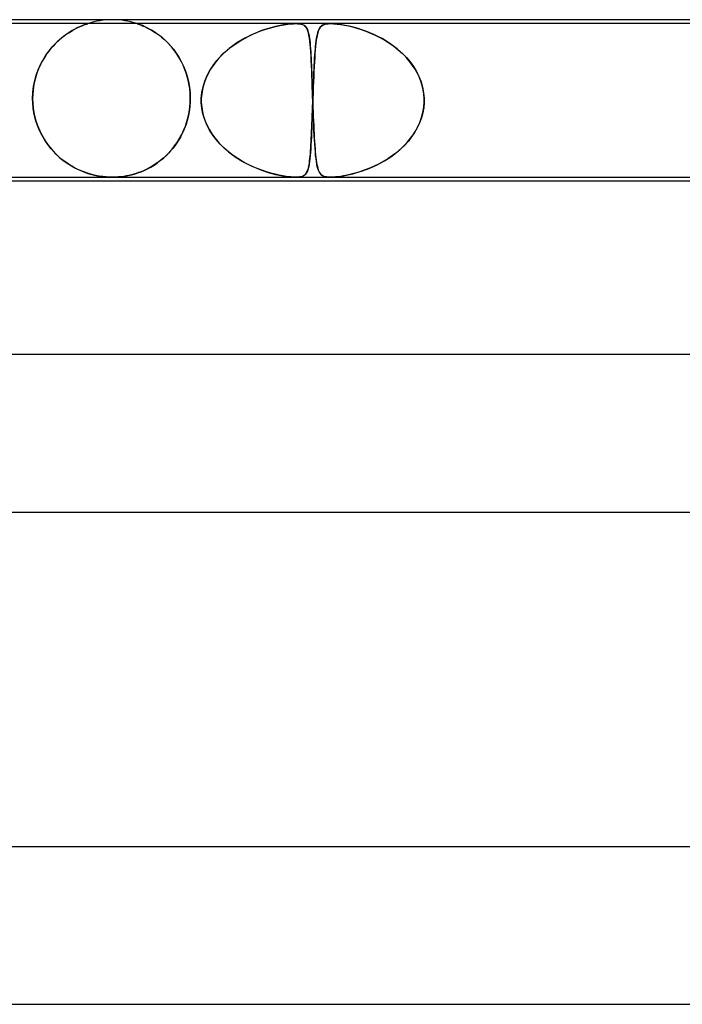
# Model space of a CAD drawing. Header units: millimetres. Extents: x -385 to 385, y -2 to 250.
# Tile 59 of 85: x 82 to 98, y 225 to 250. Entities that reach past the tile are written whole.
import ezdxf

# ---------------------------------------------------------------- set-up
doc = ezdxf.new("R2010")
doc.units = ezdxf.units.MM
doc.layers.add('HIDDEN', color=7, linetype='Continuous')
doc.layers.add('THICK', color=7, linetype='Continuous')

msp = doc.modelspace()

# ---------------------------------------------------------------- linework, layer by layer
at = {"layer": 'HIDDEN'}
for p, q in [((88.654, 249.9), (74.688, 249.9)), ((83.029, 249.751), (82.979, 249.722)), ((82.992, 249.73), (83.071, 249.773)), ((83.077, 249.776), (83.029, 249.751)), ((83.071, 249.773), (83.144, 249.809)), ((83.122, 249.798), (83.077, 249.776)), ((83.165, 249.818), (83.122, 249.798)), ((83.144, 249.809), (83.21, 249.838)), ((83.204, 249.835), (83.165, 249.818)), ((83.239, 249.85), (83.204, 249.835)), ((83.21, 249.838), (83.266, 249.861)), ((83.273, 249.863), (83.239, 249.85)), ((83.266, 249.861), (83.311, 249.878)), ((83.304, 249.875), (83.273, 249.863)), ((83.331, 249.885), (83.304, 249.875)), ((83.311, 249.878), (83.343, 249.889)), ((83.353, 249.893), (83.331, 249.885)), ((83.343, 249.889), (83.364, 249.896)), ((83.368, 249.898), (83.353, 249.893)), ((83.364, 249.896), (83.374, 249.899)), ((83.375, 249.9), (83.368, 249.898)), ((83.374, 249.899), (83.375, 249.9)), ((84.626, 249.9), (84.625, 249.9)), ((84.625, 249.9), (84.628, 249.899)), ((84.632, 249.898), (84.626, 249.9)), ((84.628, 249.899), (84.635, 249.897)), ((84.643, 249.894), (84.632, 249.898)), ((84.635, 249.897), (84.646, 249.893)), ((84.66, 249.888), (84.643, 249.894)), ((84.646, 249.893), (84.663, 249.887)), ((84.684, 249.879), (84.66, 249.888)), ((84.663, 249.887), (84.687, 249.878)), ((84.717, 249.867), (84.684, 249.879)), ((84.687, 249.878), (84.72, 249.866)), ((84.76, 249.85), (84.717, 249.867)), ((84.72, 249.866), (84.764, 249.848)), ((84.809, 249.828), (84.76, 249.85)), ((84.764, 249.848), (84.817, 249.825)), ((84.865, 249.802), (84.809, 249.828)), ((84.817, 249.825), (84.878, 249.796)), ((84.925, 249.771), (84.865, 249.802)), ((84.878, 249.796), (84.943, 249.762)), ((84.991, 249.735), (84.925, 249.771)), ((84.943, 249.762), (85.014, 249.721)), ((87.77, 249.714), (87.896, 249.758)), ((87.96, 249.778), (87.867, 249.748)), ((87.896, 249.758), (88.019, 249.795)), ((88.051, 249.804), (87.96, 249.778)), ((88.019, 249.795), (88.137, 249.826)), ((88.139, 249.827), (88.051, 249.804)), ((88.137, 249.826), (88.25, 249.851)), ((88.223, 249.846), (88.139, 249.827)), ((88.303, 249.862), (88.223, 249.846)), ((88.25, 249.851), (88.356, 249.871)), ((88.38, 249.875), (88.303, 249.862)), ((88.356, 249.871), (88.449, 249.885)), ((88.455, 249.886), (88.38, 249.875)), ((88.449, 249.885), (88.528, 249.894)), ((88.527, 249.894), (88.455, 249.886)), ((88.594, 249.898), (88.527, 249.894)), ((88.528, 249.894), (88.594, 249.898)), ((88.594, 249.898), (88.653, 249.9)), ((88.655, 249.9), (88.594, 249.898)), ((88.653, 249.9), (88.707, 249.898)), ((89.537, 249.9), (88.654, 249.9)), ((88.707, 249.898), (88.655, 249.9)), ((88.707, 249.898), (88.753, 249.894)), ((88.753, 249.894), (88.707, 249.898)), ((88.753, 249.894), (88.793, 249.886)), ((88.796, 249.885), (88.753, 249.894)), ((88.793, 249.886), (88.826, 249.875)), ((88.835, 249.871), (88.796, 249.885)), ((88.826, 249.875), (88.854, 249.862)), ((88.87, 249.851), (88.835, 249.871)), ((88.854, 249.862), (88.877, 249.846)), ((88.899, 249.826), (88.87, 249.851)), ((88.877, 249.846), (88.898, 249.827)), ((88.898, 249.827), (88.917, 249.804)), ((88.923, 249.795), (88.899, 249.826)), ((88.917, 249.804), (88.933, 249.778)), ((88.943, 249.758), (88.923, 249.795)), ((88.933, 249.778), (88.947, 249.748)), ((88.96, 249.714), (88.943, 249.758)), ((89.242, 249.751), (89.225, 249.71)), ((89.239, 249.745), (89.254, 249.776)), ((89.26, 249.787), (89.242, 249.751)), ((89.254, 249.776), (89.271, 249.803)), ((89.282, 249.816), (89.26, 249.787)), ((89.271, 249.803), (89.291, 249.826)), ((89.306, 249.841), (89.282, 249.816)), ((89.291, 249.826), (89.314, 249.847)), ((89.335, 249.861), (89.306, 249.841)), ((89.314, 249.847), (89.343, 249.865)), ((89.371, 249.878), (89.335, 249.861)), ((89.343, 249.865), (89.378, 249.88)), ((89.416, 249.89), (89.371, 249.878)), ((89.378, 249.88), (89.421, 249.891)), ((89.471, 249.897), (89.416, 249.89)), ((89.421, 249.891), (89.473, 249.898)), ((89.537, 249.9), (89.471, 249.897)), ((89.473, 249.898), (89.537, 249.9)), ((89.611, 249.898), (89.537, 249.9)), ((89.537, 249.9), (89.614, 249.897)), ((103.503, 249.9), (89.537, 249.9)), ((89.691, 249.891), (89.611, 249.898)), ((89.614, 249.897), (89.7, 249.89)), ((89.777, 249.88), (89.691, 249.891)), ((89.7, 249.89), (89.793, 249.878)), ((89.866, 249.865), (89.777, 249.88)), ((89.793, 249.878), (89.89, 249.861)), ((89.959, 249.847), (89.866, 249.865)), ((89.89, 249.861), (89.989, 249.841)), ((90.051, 249.826), (89.959, 249.847)), ((89.989, 249.841), (90.091, 249.816)), ((90.142, 249.803), (90.051, 249.826)), ((90.091, 249.816), (90.199, 249.787)), ((90.235, 249.776), (90.142, 249.803)), ((90.199, 249.787), (90.312, 249.751)), ((90.332, 249.745), (90.235, 249.776)), ((90.312, 249.751), (90.429, 249.71)), ((82.647, 249.481), (82.735, 249.555)), ((82.71, 249.535), (82.655, 249.488)), ((82.765, 249.579), (82.71, 249.535)), ((82.735, 249.555), (82.822, 249.621)), ((82.82, 249.619), (82.765, 249.579)), ((82.874, 249.657), (82.82, 249.619)), ((82.822, 249.621), (82.909, 249.679)), ((82.928, 249.691), (82.874, 249.657)), ((82.909, 249.679), (82.992, 249.73)), ((82.979, 249.722), (82.928, 249.691)), ((85.06, 249.693), (84.991, 249.735)), ((85.014, 249.721), (85.089, 249.675)), ((85.131, 249.645), (85.06, 249.693)), ((85.089, 249.675), (85.166, 249.621)), ((85.205, 249.591), (85.131, 249.645)), ((85.166, 249.621), (85.244, 249.56)), ((85.279, 249.531), (85.205, 249.591)), ((85.244, 249.56), (85.322, 249.493)), ((85.353, 249.464), (85.279, 249.531)), ((87.236, 249.458), (87.371, 249.535)), ((87.365, 249.532), (87.262, 249.474)), ((87.468, 249.585), (87.365, 249.532)), ((87.371, 249.535), (87.505, 249.603)), ((87.571, 249.633), (87.468, 249.585)), ((87.505, 249.603), (87.639, 249.663)), ((87.672, 249.676), (87.571, 249.633)), ((87.639, 249.663), (87.77, 249.714)), ((87.771, 249.715), (87.672, 249.676)), ((87.867, 249.748), (87.771, 249.715)), ((88.947, 249.748), (88.96, 249.715)), ((88.96, 249.715), (88.972, 249.676)), ((88.975, 249.663), (88.96, 249.714)), ((88.972, 249.676), (88.982, 249.633)), ((88.988, 249.603), (88.975, 249.663)), ((88.982, 249.633), (88.992, 249.585)), ((89, 249.535), (88.988, 249.603)), ((88.992, 249.585), (89, 249.532)), ((89.01, 249.458), (89, 249.535)), ((89, 249.532), (89.008, 249.474)), ((89.173, 249.46), (89.181, 249.519)), ((89.186, 249.547), (89.175, 249.479)), ((89.181, 249.519), (89.191, 249.573)), ((89.197, 249.608), (89.186, 249.547)), ((89.191, 249.573), (89.201, 249.623)), ((89.211, 249.662), (89.197, 249.608)), ((89.201, 249.623), (89.212, 249.669)), ((89.225, 249.71), (89.211, 249.662)), ((89.212, 249.669), (89.225, 249.709)), ((89.225, 249.709), (89.239, 249.745)), ((90.431, 249.709), (90.332, 249.745)), ((90.429, 249.71), (90.548, 249.662)), ((90.533, 249.669), (90.431, 249.709)), ((90.636, 249.623), (90.533, 249.669)), ((90.548, 249.662), (90.67, 249.608)), ((90.74, 249.573), (90.636, 249.623)), ((90.67, 249.608), (90.79, 249.547)), ((90.842, 249.519), (90.74, 249.573)), ((90.79, 249.547), (90.91, 249.479)), ((90.942, 249.46), (90.842, 249.519)), ((82.44, 249.268), (82.39, 249.205)), ((82.392, 249.208), (82.474, 249.307)), ((82.493, 249.328), (82.44, 249.268)), ((82.474, 249.307), (82.559, 249.398)), ((82.546, 249.384), (82.493, 249.328)), ((82.6, 249.438), (82.546, 249.384)), ((82.559, 249.398), (82.647, 249.481)), ((82.655, 249.488), (82.6, 249.438)), ((85.322, 249.493), (85.399, 249.419)), ((85.426, 249.392), (85.353, 249.464)), ((85.399, 249.419), (85.475, 249.338)), ((85.496, 249.314), (85.426, 249.392)), ((85.475, 249.338), (85.549, 249.249)), ((85.563, 249.231), (85.496, 249.314)), ((86.863, 249.183), (86.982, 249.282)), ((86.96, 249.265), (86.867, 249.186)), ((87.058, 249.34), (86.96, 249.265)), ((86.982, 249.282), (87.106, 249.374)), ((87.16, 249.41), (87.058, 249.34)), ((87.106, 249.374), (87.236, 249.458)), ((87.262, 249.474), (87.16, 249.41)), ((89.008, 249.474), (89.015, 249.41)), ((89.019, 249.374), (89.01, 249.458)), ((89.015, 249.41), (89.022, 249.34)), ((89.026, 249.282), (89.019, 249.374)), ((89.022, 249.34), (89.028, 249.265)), ((89.033, 249.183), (89.026, 249.282)), ((89.028, 249.265), (89.033, 249.186)), ((89.144, 249.184), (89.151, 249.259)), ((89.157, 249.324), (89.149, 249.235)), ((89.151, 249.259), (89.157, 249.33)), ((89.165, 249.405), (89.157, 249.324)), ((89.157, 249.33), (89.165, 249.397)), ((89.175, 249.479), (89.165, 249.405)), ((89.165, 249.397), (89.173, 249.46)), ((90.91, 249.479), (91.028, 249.405)), ((91.04, 249.397), (90.942, 249.46)), ((91.028, 249.405), (91.143, 249.324)), ((91.135, 249.33), (91.04, 249.397)), ((91.226, 249.259), (91.135, 249.33)), ((91.143, 249.324), (91.254, 249.235)), ((91.313, 249.184), (91.226, 249.259)), ((82.242, 248.985), (82.314, 249.1)), ((82.293, 249.068), (82.248, 248.994)), ((82.34, 249.138), (82.293, 249.068)), ((82.314, 249.1), (82.392, 249.208)), ((82.39, 249.205), (82.34, 249.138)), ((85.549, 249.249), (85.62, 249.153)), ((85.628, 249.142), (85.563, 249.231)), ((85.62, 249.153), (85.687, 249.049)), ((85.688, 249.048), (85.628, 249.142)), ((85.687, 249.049), (85.749, 248.939)), ((85.744, 248.948), (85.688, 249.048)), ((86.699, 249.019), (86.623, 248.931)), ((86.649, 248.962), (86.752, 249.076)), ((86.78, 249.104), (86.699, 249.019)), ((86.752, 249.076), (86.863, 249.183)), ((86.867, 249.186), (86.78, 249.104)), ((89.033, 249.186), (89.038, 249.104)), ((89.04, 249.076), (89.033, 249.183)), ((89.038, 249.104), (89.043, 249.019)), ((89.046, 248.962), (89.04, 249.076)), ((89.043, 249.019), (89.047, 248.931)), ((89.134, 249.036), (89.127, 248.926)), ((89.127, 248.933), (89.133, 249.021)), ((89.133, 249.021), (89.138, 249.104)), ((89.141, 249.139), (89.134, 249.036)), ((89.138, 249.104), (89.144, 249.184)), ((89.149, 249.235), (89.141, 249.139)), ((91.254, 249.235), (91.361, 249.139)), ((91.397, 249.104), (91.313, 249.184)), ((91.361, 249.139), (91.461, 249.036)), ((91.476, 249.021), (91.397, 249.104)), ((91.461, 249.036), (91.554, 248.926)), ((91.549, 248.933), (91.476, 249.021)), ((82.128, 248.755), (82.094, 248.669)), ((82.118, 248.731), (82.176, 248.862)), ((82.165, 248.838), (82.128, 248.755)), ((82.205, 248.918), (82.165, 248.838)), ((82.176, 248.862), (82.242, 248.985)), ((82.248, 248.994), (82.205, 248.918)), ((85.795, 248.843), (85.744, 248.948)), ((85.749, 248.939), (85.805, 248.821)), ((85.841, 248.734), (85.795, 248.843)), ((85.805, 248.821), (85.855, 248.697)), ((86.473, 248.714), (86.556, 248.841)), ((86.554, 248.839), (86.491, 248.744)), ((86.623, 248.931), (86.554, 248.839)), ((86.556, 248.841), (86.649, 248.962)), ((89.051, 248.841), (89.046, 248.962)), ((89.047, 248.931), (89.051, 248.839)), ((89.057, 248.714), (89.051, 248.841)), ((89.051, 248.839), (89.055, 248.744)), ((89.12, 248.81), (89.114, 248.687)), ((89.117, 248.746), (89.122, 248.841)), ((89.127, 248.926), (89.12, 248.81)), ((89.122, 248.841), (89.127, 248.933)), ((91.618, 248.841), (91.549, 248.933)), ((91.554, 248.926), (91.639, 248.81)), ((91.68, 248.746), (91.618, 248.841)), ((91.639, 248.81), (91.714, 248.687)), ((82.029, 248.452), (82.069, 248.594)), ((82.064, 248.58), (82.038, 248.488)), ((82.094, 248.669), (82.064, 248.58)), ((82.069, 248.594), (82.118, 248.731)), ((85.881, 248.619), (85.841, 248.734)), ((85.855, 248.697), (85.897, 248.567)), ((85.915, 248.501), (85.881, 248.619)), ((85.897, 248.567), (85.931, 248.431)), ((85.942, 248.379), (85.915, 248.501)), ((86.344, 248.44), (86.402, 248.58)), ((86.386, 248.545), (86.344, 248.441)), ((86.435, 248.646), (86.386, 248.545)), ((86.402, 248.58), (86.473, 248.714)), ((86.491, 248.744), (86.435, 248.646)), ((89.055, 248.744), (89.059, 248.646)), ((89.062, 248.58), (89.057, 248.714)), ((89.059, 248.646), (89.063, 248.545)), ((89.067, 248.44), (89.062, 248.58)), ((89.063, 248.545), (89.067, 248.441)), ((89.108, 248.559), (89.102, 248.424)), ((89.103, 248.439), (89.108, 248.545)), ((89.114, 248.687), (89.108, 248.559)), ((89.108, 248.545), (89.112, 248.647)), ((89.112, 248.647), (89.117, 248.746)), ((91.736, 248.647), (91.68, 248.746)), ((91.714, 248.687), (91.779, 248.559)), ((91.785, 248.545), (91.736, 248.647)), ((91.779, 248.559), (91.832, 248.424)), ((91.827, 248.439), (91.785, 248.545)), ((81.982, 248.153), (82, 248.305)), ((81.999, 248.297), (81.986, 248.2)), ((82.016, 248.393), (81.999, 248.297)), ((82, 248.305), (82.029, 248.452)), ((82.038, 248.488), (82.016, 248.393)), ((85.931, 248.431), (85.956, 248.29)), ((85.961, 248.254), (85.942, 248.379)), ((85.956, 248.29), (85.972, 248.147)), ((85.973, 248.128), (85.961, 248.254)), ((86.271, 248.149), (86.3, 248.296)), ((86.31, 248.334), (86.284, 248.225)), ((86.3, 248.296), (86.344, 248.44)), ((86.344, 248.441), (86.31, 248.334)), ((89.067, 248.441), (89.071, 248.334)), ((89.072, 248.296), (89.067, 248.44)), ((89.071, 248.334), (89.075, 248.225)), ((89.077, 248.149), (89.072, 248.296)), ((89.097, 248.286), (89.091, 248.144)), ((89.094, 248.223), (89.099, 248.332)), ((89.102, 248.424), (89.097, 248.286)), ((89.099, 248.332), (89.103, 248.439)), ((91.86, 248.332), (91.827, 248.439)), ((91.832, 248.424), (91.872, 248.286)), ((91.886, 248.223), (91.86, 248.332)), ((91.872, 248.286), (91.899, 248.144)), ((81.976, 248), (81.982, 248.153)), ((81.978, 248.101), (81.976, 248)), ((81.976, 248), (81.976, 247.983)), ((81.976, 247.983), (81.976, 248)), ((81.986, 248.2), (81.978, 248.101)), ((85.972, 248.147), (85.977, 248)), ((85.977, 248), (85.973, 248.128)), ((85.977, 247.983), (85.977, 248)), ((85.977, 248), (85.977, 247.983)), ((86.257, 248), (86.271, 248.149)), ((86.266, 248.113), (86.257, 248)), ((86.257, 247.983), (86.257, 248)), ((86.257, 248), (86.257, 247.983)), ((86.284, 248.225), (86.266, 248.113)), ((89.075, 248.225), (89.078, 248.113)), ((89.082, 248), (89.077, 248.149)), ((89.078, 248.113), (89.082, 248)), ((89.082, 248), (89.083, 247.983)), ((89.083, 247.983), (89.082, 248)), ((89.091, 248.144), (89.086, 248)), ((89.086, 248), (89.09, 248.112)), ((89.086, 248), (89.086, 247.983)), ((89.086, 247.983), (89.086, 248)), ((89.09, 248.112), (89.094, 248.223)), ((91.903, 248.112), (91.886, 248.223)), ((91.899, 248.144), (91.911, 248)), ((91.911, 248), (91.903, 248.112)), ((91.912, 247.983), (91.911, 248)), ((91.911, 248), (91.912, 247.983)), ((81.976, 247.983), (81.976, 247.967)), ((81.976, 247.967), (81.976, 247.983)), ((81.976, 247.967), (81.976, 247.95)), ((81.976, 247.95), (81.976, 247.967)), ((81.976, 247.95), (81.977, 247.933)), ((81.977, 247.933), (81.976, 247.95)), ((81.977, 247.933), (81.977, 247.917)), ((81.977, 247.917), (81.977, 247.933)), ((81.977, 247.917), (81.978, 247.9)), ((81.978, 247.9), (81.977, 247.917)), ((81.992, 247.749), (81.978, 247.9)), ((81.978, 247.9), (81.992, 247.749)), ((85.947, 247.652), (85.964, 247.775)), ((85.967, 247.806), (85.956, 247.713)), ((85.964, 247.775), (85.974, 247.9)), ((85.974, 247.9), (85.967, 247.806)), ((85.974, 247.9), (85.975, 247.917)), ((85.975, 247.917), (85.974, 247.9)), ((85.975, 247.917), (85.976, 247.933)), ((85.976, 247.933), (85.975, 247.917)), ((85.976, 247.967), (85.977, 247.983)), ((85.977, 247.983), (85.976, 247.967)), ((85.976, 247.95), (85.976, 247.967)), ((85.976, 247.967), (85.976, 247.95)), ((85.976, 247.933), (85.976, 247.95)), ((85.976, 247.95), (85.976, 247.933)), ((86.257, 247.967), (86.257, 247.983)), ((86.257, 247.983), (86.257, 247.967)), ((86.257, 247.95), (86.257, 247.967)), ((86.257, 247.967), (86.257, 247.95)), ((86.257, 247.933), (86.257, 247.95)), ((86.257, 247.95), (86.257, 247.933)), ((86.257, 247.917), (86.257, 247.933)), ((86.257, 247.933), (86.257, 247.917)), ((86.257, 247.9), (86.257, 247.917)), ((86.257, 247.917), (86.257, 247.9)), ((86.271, 247.752), (86.257, 247.9)), ((86.257, 247.9), (86.267, 247.78)), ((86.267, 247.78), (86.287, 247.66)), ((86.299, 247.607), (86.271, 247.752)), ((89.078, 247.767), (89.073, 247.635)), ((89.075, 247.682), (89.079, 247.791)), ((89.083, 247.9), (89.078, 247.767)), ((89.079, 247.791), (89.083, 247.9)), ((89.083, 247.983), (89.083, 247.967)), ((89.083, 247.967), (89.083, 247.983)), ((89.083, 247.967), (89.084, 247.95)), ((89.084, 247.95), (89.083, 247.967)), ((89.084, 247.933), (89.083, 247.917)), ((89.083, 247.917), (89.084, 247.933)), ((89.083, 247.917), (89.083, 247.9)), ((89.083, 247.9), (89.083, 247.917)), ((89.085, 247.967), (89.084, 247.95)), ((89.084, 247.95), (89.085, 247.967)), ((89.084, 247.95), (89.085, 247.933)), ((89.084, 247.95), (89.084, 247.933)), ((89.085, 247.933), (89.084, 247.95)), ((89.084, 247.933), (89.084, 247.95)), ((89.086, 247.983), (89.085, 247.967)), ((89.085, 247.967), (89.086, 247.983)), ((89.085, 247.933), (89.085, 247.917)), ((89.085, 247.917), (89.085, 247.933)), ((89.085, 247.917), (89.086, 247.9)), ((89.086, 247.9), (89.085, 247.917)), ((89.086, 247.9), (89.09, 247.78)), ((89.091, 247.752), (89.086, 247.9)), ((89.09, 247.78), (89.095, 247.66)), ((89.097, 247.607), (89.091, 247.752)), ((91.9, 247.767), (91.877, 247.635)), ((91.887, 247.682), (91.903, 247.791)), ((91.911, 247.9), (91.9, 247.767)), ((91.903, 247.791), (91.911, 247.9)), ((91.911, 247.9), (91.912, 247.917)), ((91.912, 247.917), (91.911, 247.9)), ((91.912, 247.967), (91.912, 247.983)), ((91.912, 247.983), (91.912, 247.967)), ((91.912, 247.95), (91.912, 247.967)), ((91.912, 247.967), (91.912, 247.95)), ((91.912, 247.933), (91.912, 247.95)), ((91.912, 247.95), (91.912, 247.933)), ((91.912, 247.917), (91.912, 247.933)), ((91.912, 247.933), (91.912, 247.917)), ((82.017, 247.6), (81.992, 247.749)), ((81.992, 247.749), (82.016, 247.601)), ((82.016, 247.601), (82.052, 247.455)), ((82.052, 247.455), (82.017, 247.6)), ((85.89, 247.413), (85.922, 247.531)), ((85.921, 247.53), (85.898, 247.44)), ((85.941, 247.621), (85.921, 247.53)), ((85.922, 247.531), (85.947, 247.652)), ((85.956, 247.713), (85.941, 247.621)), ((86.287, 247.66), (86.316, 247.542)), ((86.342, 247.465), (86.299, 247.607)), ((86.316, 247.542), (86.356, 247.426)), ((89.069, 247.506), (89.064, 247.379)), ((89.067, 247.47), (89.071, 247.575)), ((89.073, 247.635), (89.069, 247.506)), ((89.071, 247.575), (89.075, 247.682)), ((89.095, 247.66), (89.099, 247.542)), ((89.102, 247.465), (89.097, 247.607)), ((89.099, 247.542), (89.104, 247.426)), ((91.842, 247.506), (91.795, 247.379)), ((91.83, 247.47), (91.862, 247.575)), ((91.877, 247.635), (91.842, 247.506)), ((91.862, 247.575), (91.887, 247.682)), ((82.098, 247.317), (82.052, 247.455)), ((82.052, 247.455), (82.099, 247.314)), ((82.153, 247.184), (82.098, 247.317)), ((82.099, 247.314), (82.155, 247.178)), ((85.839, 247.265), (85.804, 247.181)), ((85.807, 247.188), (85.852, 247.298)), ((85.87, 247.351), (85.839, 247.265)), ((85.852, 247.298), (85.89, 247.413)), ((85.898, 247.44), (85.87, 247.351)), ((86.398, 247.328), (86.342, 247.465)), ((86.356, 247.426), (86.404, 247.314)), ((86.467, 247.196), (86.398, 247.328)), ((86.404, 247.314), (86.461, 247.206)), ((89.059, 247.257), (89.055, 247.139)), ((89.056, 247.172), (89.06, 247.268)), ((89.064, 247.379), (89.059, 247.257)), ((89.06, 247.268), (89.064, 247.367)), ((89.064, 247.367), (89.067, 247.47)), ((89.108, 247.328), (89.102, 247.465)), ((89.104, 247.426), (89.109, 247.314)), ((89.114, 247.196), (89.108, 247.328)), ((89.109, 247.314), (89.114, 247.206)), ((91.737, 247.257), (91.67, 247.139)), ((91.69, 247.172), (91.743, 247.268)), ((91.795, 247.379), (91.737, 247.257)), ((91.743, 247.268), (91.79, 247.367)), ((91.79, 247.367), (91.83, 247.47)), ((82.216, 247.058), (82.153, 247.184)), ((82.155, 247.178), (82.221, 247.049)), ((82.286, 246.938), (82.216, 247.058)), ((82.221, 247.049), (82.294, 246.927)), ((85.725, 247.021), (85.681, 246.945)), ((85.703, 246.982), (85.758, 247.082)), ((85.766, 247.1), (85.725, 247.021)), ((85.758, 247.082), (85.807, 247.188)), ((85.804, 247.181), (85.766, 247.1)), ((86.461, 247.206), (86.526, 247.101)), ((86.546, 247.072), (86.467, 247.196)), ((86.526, 247.101), (86.598, 247.001)), ((86.635, 246.954), (86.546, 247.072)), ((86.598, 247.001), (86.676, 246.905)), ((89.05, 247.027), (89.045, 246.919)), ((89.048, 246.99), (89.052, 247.079)), ((89.055, 247.139), (89.05, 247.027)), ((89.052, 247.079), (89.056, 247.172)), ((89.114, 247.206), (89.119, 247.101)), ((89.121, 247.072), (89.114, 247.196)), ((89.119, 247.101), (89.124, 247.001)), ((89.127, 246.954), (89.121, 247.072)), ((89.124, 247.001), (89.13, 246.905)), ((91.594, 247.027), (91.51, 246.919)), ((91.567, 246.99), (91.631, 247.079)), ((91.67, 247.139), (91.594, 247.027)), ((91.631, 247.079), (91.69, 247.172)), ((82.363, 246.827), (82.286, 246.938)), ((82.294, 246.927), (82.374, 246.812)), ((82.446, 246.722), (82.363, 246.827)), ((82.374, 246.812), (82.46, 246.705)), ((85.513, 246.71), (85.58, 246.795)), ((85.584, 246.801), (85.532, 246.733)), ((85.58, 246.795), (85.644, 246.886)), ((85.634, 246.872), (85.584, 246.801)), ((85.681, 246.945), (85.634, 246.872)), ((85.644, 246.886), (85.703, 246.982)), ((86.733, 246.843), (86.635, 246.954)), ((86.676, 246.905), (86.761, 246.814)), ((86.838, 246.739), (86.733, 246.843)), ((86.761, 246.814), (86.85, 246.728)), ((89.039, 246.818), (89.033, 246.722)), ((89.035, 246.747), (89.039, 246.824)), ((89.045, 246.919), (89.039, 246.818)), ((89.039, 246.824), (89.044, 246.905)), ((89.044, 246.905), (89.048, 246.99)), ((89.134, 246.843), (89.127, 246.954)), ((89.13, 246.905), (89.136, 246.814)), ((89.142, 246.739), (89.134, 246.843)), ((89.136, 246.814), (89.143, 246.728)), ((91.418, 246.818), (91.319, 246.722)), ((91.345, 246.747), (91.423, 246.824)), ((91.51, 246.919), (91.418, 246.818)), ((91.423, 246.824), (91.497, 246.905)), ((91.497, 246.905), (91.567, 246.99)), ((82.533, 246.625), (82.446, 246.722)), ((82.46, 246.705), (82.552, 246.605)), ((82.625, 246.535), (82.533, 246.625)), ((82.552, 246.605), (82.65, 246.513)), ((82.721, 246.453), (82.625, 246.535)), ((82.65, 246.513), (82.751, 246.429)), ((85.294, 246.485), (85.37, 246.555)), ((85.363, 246.548), (85.303, 246.493)), ((85.422, 246.607), (85.363, 246.548)), ((85.37, 246.555), (85.443, 246.629)), ((85.478, 246.669), (85.422, 246.607)), ((85.443, 246.629), (85.513, 246.71)), ((85.532, 246.733), (85.478, 246.669)), ((86.95, 246.643), (86.838, 246.739)), ((86.85, 246.728), (86.945, 246.647)), ((86.945, 246.647), (87.044, 246.57)), ((87.065, 246.555), (86.95, 246.643)), ((87.044, 246.57), (87.145, 246.499)), ((87.184, 246.474), (87.065, 246.555)), ((89.02, 246.549), (89.012, 246.471)), ((89.013, 246.477), (89.019, 246.538)), ((89.019, 246.538), (89.025, 246.604)), ((89.027, 246.632), (89.02, 246.549)), ((89.025, 246.604), (89.03, 246.673)), ((89.033, 246.722), (89.027, 246.632)), ((89.03, 246.673), (89.035, 246.747)), ((89.15, 246.643), (89.142, 246.739)), ((89.143, 246.728), (89.149, 246.647)), ((89.149, 246.647), (89.157, 246.57)), ((89.158, 246.555), (89.15, 246.643)), ((89.157, 246.57), (89.164, 246.499)), ((89.167, 246.474), (89.158, 246.555)), ((91.105, 246.549), (90.991, 246.471)), ((91, 246.477), (91.091, 246.538)), ((91.091, 246.538), (91.179, 246.604)), ((91.215, 246.632), (91.105, 246.549)), ((91.179, 246.604), (91.264, 246.673)), ((91.319, 246.722), (91.215, 246.632)), ((91.264, 246.673), (91.345, 246.747)), ((82.818, 246.38), (82.721, 246.453)), ((82.751, 246.429), (82.856, 246.353)), ((82.915, 246.314), (82.818, 246.38)), ((82.856, 246.353), (82.962, 246.286)), ((83.013, 246.256), (82.915, 246.314)), ((82.962, 246.286), (83.067, 246.227)), ((83.11, 246.206), (83.013, 246.256)), ((84.891, 246.213), (84.974, 246.257)), ((84.985, 246.264), (84.92, 246.228)), ((84.974, 246.257), (85.056, 246.307)), ((85.049, 246.303), (84.985, 246.264)), ((85.113, 246.345), (85.049, 246.303)), ((85.056, 246.307), (85.137, 246.361)), ((85.177, 246.391), (85.113, 246.345)), ((85.137, 246.361), (85.216, 246.421)), ((85.241, 246.44), (85.177, 246.391)), ((85.216, 246.421), (85.294, 246.485)), ((85.303, 246.493), (85.241, 246.44)), ((87.145, 246.499), (87.249, 246.434)), ((87.305, 246.401), (87.184, 246.474)), ((87.249, 246.434), (87.353, 246.374)), ((87.427, 246.335), (87.305, 246.401)), ((87.353, 246.374), (87.457, 246.32)), ((87.55, 246.276), (87.427, 246.335)), ((87.457, 246.32), (87.561, 246.271)), ((87.671, 246.224), (87.55, 246.276)), ((87.561, 246.271), (87.664, 246.227)), ((88.983, 246.274), (88.97, 246.222)), ((88.973, 246.231), (88.982, 246.271)), ((88.982, 246.271), (88.991, 246.316)), ((88.994, 246.333), (88.983, 246.274)), ((88.991, 246.316), (88.999, 246.365)), ((89.004, 246.399), (88.994, 246.333)), ((88.999, 246.365), (89.006, 246.419)), ((89.012, 246.471), (89.004, 246.399)), ((89.006, 246.419), (89.013, 246.477)), ((89.164, 246.499), (89.172, 246.434)), ((89.177, 246.401), (89.167, 246.474)), ((89.172, 246.434), (89.181, 246.374)), ((89.188, 246.335), (89.177, 246.401)), ((89.181, 246.374), (89.191, 246.32)), ((89.2, 246.276), (89.188, 246.335)), ((89.191, 246.32), (89.201, 246.271)), ((89.214, 246.224), (89.2, 246.276)), ((89.201, 246.271), (89.213, 246.227)), ((90.63, 246.274), (90.509, 246.222)), ((90.531, 246.231), (90.624, 246.271)), ((90.624, 246.271), (90.718, 246.316)), ((90.751, 246.333), (90.63, 246.274)), ((90.718, 246.316), (90.813, 246.365)), ((90.872, 246.399), (90.751, 246.333)), ((90.813, 246.365), (90.907, 246.419)), ((90.991, 246.471), (90.872, 246.399)), ((90.907, 246.419), (91, 246.477)), ((83.067, 246.227), (83.173, 246.176)), ((83.205, 246.162), (83.11, 246.206)), ((83.173, 246.176), (83.277, 246.133)), ((83.299, 246.125), (83.205, 246.162)), ((83.277, 246.133), (83.379, 246.097)), ((83.39, 246.094), (83.299, 246.125)), ((83.379, 246.097), (83.479, 246.068)), ((83.481, 246.067), (83.39, 246.094)), ((83.479, 246.068), (83.576, 246.045)), ((83.573, 246.045), (83.481, 246.067)), ((83.665, 246.028), (83.573, 246.045)), ((83.576, 246.045), (83.666, 246.028)), ((83.756, 246.015), (83.665, 246.028)), ((83.666, 246.028), (83.745, 246.016)), ((83.745, 246.016), (83.816, 246.008)), ((83.841, 246.006), (83.756, 246.015)), ((83.816, 246.008), (83.879, 246.004)), ((83.922, 246.001), (83.841, 246.006)), ((83.879, 246.004), (83.938, 246.001)), ((83.999, 246), (83.922, 246.001)), ((83.938, 246.001), (83.997, 246)), ((83.997, 246), (84.057, 246.001)), ((84.074, 246.001), (83.999, 246)), ((84.057, 246.001), (84.119, 246.004)), ((84.149, 246.006), (84.074, 246.001)), ((84.119, 246.004), (84.184, 246.009)), ((84.221, 246.013), (84.149, 246.006)), ((84.184, 246.009), (84.253, 246.016)), ((84.291, 246.022), (84.221, 246.013)), ((84.253, 246.016), (84.327, 246.027)), ((84.358, 246.033), (84.291, 246.022)), ((84.327, 246.027), (84.404, 246.042)), ((84.421, 246.046), (84.358, 246.033)), ((84.404, 246.042), (84.483, 246.06)), ((84.482, 246.06), (84.421, 246.046)), ((84.542, 246.076), (84.482, 246.06)), ((84.483, 246.06), (84.563, 246.082)), ((84.603, 246.094), (84.542, 246.076)), ((84.563, 246.082), (84.644, 246.108)), ((84.665, 246.116), (84.603, 246.094)), ((84.644, 246.108), (84.726, 246.138)), ((84.728, 246.139), (84.665, 246.116)), ((84.726, 246.138), (84.808, 246.173)), ((84.792, 246.166), (84.728, 246.139)), ((84.856, 246.195), (84.792, 246.166)), ((84.808, 246.173), (84.891, 246.213)), ((84.92, 246.228), (84.856, 246.195)), ((87.664, 246.227), (87.764, 246.187)), ((87.791, 246.178), (87.671, 246.224)), ((87.764, 246.187), (87.863, 246.153)), ((87.908, 246.138), (87.791, 246.178)), ((87.863, 246.153), (87.957, 246.123)), ((88.021, 246.104), (87.908, 246.138)), ((87.957, 246.123), (88.049, 246.096)), ((88.13, 246.075), (88.021, 246.104)), ((88.049, 246.096), (88.14, 246.073)), ((88.232, 246.052), (88.13, 246.075)), ((88.14, 246.073), (88.229, 246.053)), ((88.229, 246.053), (88.315, 246.036)), ((88.326, 246.034), (88.232, 246.052)), ((88.315, 246.036), (88.396, 246.022)), ((88.407, 246.021), (88.326, 246.034)), ((88.396, 246.022), (88.472, 246.012)), ((88.473, 246.012), (88.407, 246.021)), ((88.472, 246.012), (88.54, 246.005)), ((88.527, 246.006), (88.473, 246.012)), ((88.573, 246.003), (88.527, 246.006)), ((88.54, 246.005), (88.6, 246.001)), ((88.614, 246.001), (88.573, 246.003)), ((88.6, 246.001), (88.653, 246)), ((88.653, 246), (88.614, 246.001)), ((88.689, 246.001), (88.653, 246)), ((88.653, 246), (88.7, 246.001)), ((88.722, 246.003), (88.689, 246.001)), ((88.7, 246.001), (88.743, 246.005)), ((88.754, 246.007), (88.722, 246.003)), ((88.743, 246.005), (88.781, 246.012)), ((88.785, 246.013), (88.754, 246.007)), ((88.781, 246.012), (88.816, 246.022)), ((88.816, 246.022), (88.785, 246.013)), ((88.846, 246.035), (88.816, 246.022)), ((88.816, 246.022), (88.845, 246.034)), ((88.845, 246.034), (88.87, 246.049)), ((88.874, 246.053), (88.846, 246.035)), ((88.87, 246.049), (88.891, 246.067)), ((88.899, 246.076), (88.874, 246.053)), ((88.891, 246.067), (88.908, 246.086)), ((88.921, 246.104), (88.899, 246.076)), ((88.908, 246.086), (88.924, 246.108)), ((88.94, 246.137), (88.921, 246.104)), ((88.924, 246.108), (88.938, 246.133)), ((88.938, 246.133), (88.951, 246.162)), ((88.956, 246.177), (88.94, 246.137)), ((88.951, 246.162), (88.962, 246.195)), ((88.97, 246.222), (88.956, 246.177)), ((88.962, 246.195), (88.973, 246.231)), ((89.213, 246.227), (89.225, 246.187)), ((89.229, 246.178), (89.214, 246.224)), ((89.225, 246.187), (89.239, 246.153)), ((89.246, 246.138), (89.229, 246.178)), ((89.239, 246.153), (89.254, 246.123)), ((89.265, 246.104), (89.246, 246.138)), ((89.254, 246.123), (89.271, 246.096)), ((89.288, 246.075), (89.265, 246.104)), ((89.271, 246.096), (89.29, 246.073)), ((89.314, 246.052), (89.288, 246.075)), ((89.29, 246.073), (89.313, 246.053)), ((89.313, 246.053), (89.34, 246.036)), ((89.344, 246.034), (89.314, 246.052)), ((89.34, 246.036), (89.37, 246.022)), ((89.375, 246.021), (89.344, 246.034)), ((89.37, 246.022), (89.406, 246.012)), ((89.406, 246.012), (89.375, 246.021)), ((89.406, 246.012), (89.445, 246.005)), ((89.437, 246.006), (89.406, 246.012)), ((89.468, 246.003), (89.437, 246.006)), ((89.445, 246.005), (89.489, 246.001)), ((89.501, 246.001), (89.468, 246.003)), ((89.489, 246.001), (89.536, 246)), ((89.536, 246), (89.501, 246.001)), ((89.536, 246), (89.588, 246.001)), ((89.575, 246.001), (89.536, 246)), ((89.618, 246.003), (89.575, 246.001)), ((89.588, 246.001), (89.647, 246.005)), ((89.665, 246.007), (89.618, 246.003)), ((89.647, 246.005), (89.713, 246.012)), ((89.722, 246.013), (89.665, 246.007)), ((89.713, 246.012), (89.786, 246.022)), ((89.789, 246.022), (89.722, 246.013)), ((89.786, 246.022), (89.863, 246.034)), ((89.867, 246.035), (89.789, 246.022)), ((89.863, 246.034), (89.942, 246.049)), ((89.959, 246.053), (89.867, 246.035)), ((89.942, 246.049), (90.021, 246.067)), ((90.058, 246.076), (89.959, 246.053)), ((90.021, 246.067), (90.099, 246.086)), ((90.164, 246.104), (90.058, 246.076)), ((90.099, 246.086), (90.18, 246.108)), ((90.275, 246.137), (90.164, 246.104)), ((90.18, 246.108), (90.264, 246.133)), ((90.264, 246.133), (90.35, 246.162)), ((90.391, 246.176), (90.275, 246.137)), ((90.35, 246.162), (90.44, 246.195)), ((90.509, 246.222), (90.391, 246.176)), ((90.44, 246.195), (90.531, 246.231))]:
    msp.add_line(p, q, dxfattribs=at)
for start, end in [(90, 108.1972), (71.8043, 90)]:
    msp.add_arc((84, 248), 2, start, end, dxfattribs=at)
at = {"layer": 'THICK'}
for p, q in [((208, 250), (0, 250)), ((2, 246), (145.657, 246)), ((144.972, 245.9), (29.698, 245.9)), ((213.75, 241.5), (0, 241.5)), ((1.763, 237.5), (149.893, 237.5)), ((220.5, 229), (0, 229)), ((1.811, 225), (154.631, 225))]:
    msp.add_line(p, q, dxfattribs=at)

doc.saveas('drawing.dxf')
